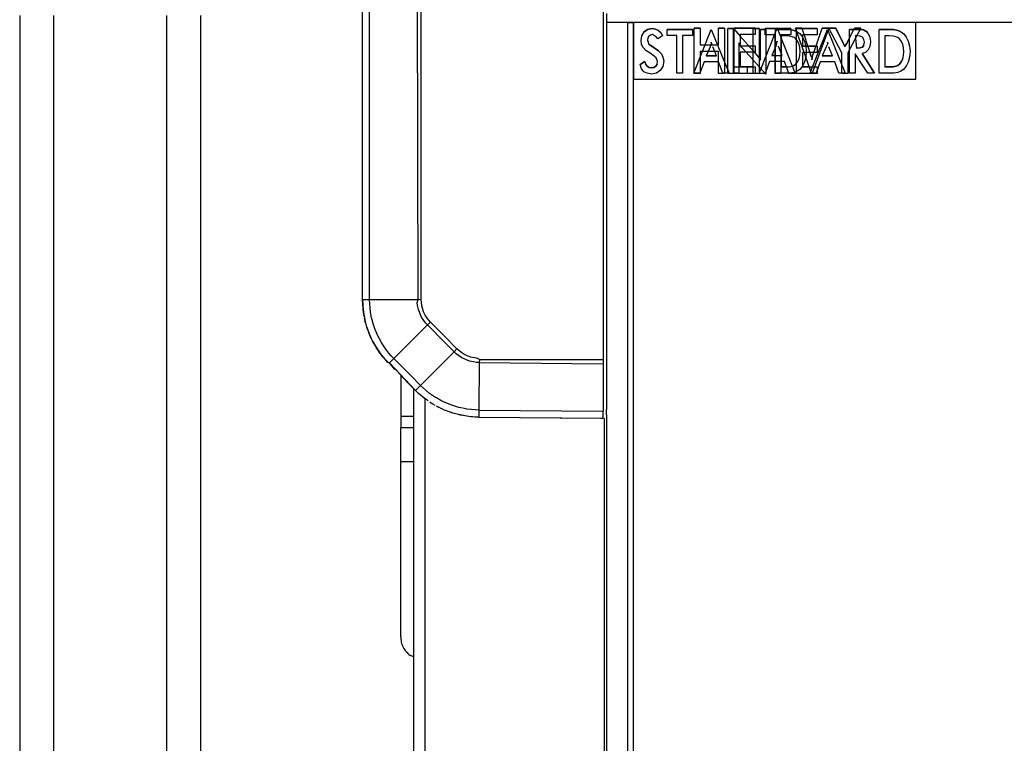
# Model space of a CAD drawing. Header units: millimetres. Extents: x -1298 to 168, y 345 to 933.
# Tile 5 of 20: x -1241 to -1153, y 604 to 668. Entities that reach past the tile are written whole.
import ezdxf

# ---------------------------------------------------------------- set-up
doc = ezdxf.new("R2010")
doc.units = ezdxf.units.MM

# ---------------------------------------------------------------- blocks, each defined once
blk = doc.blocks.new('Rastblech_1__21', base_point=(-1206.874, 611.606))
at = {"color": 7, "linetype": 'Continuous'}
for p, q in [((-1206.874, 636.52), (-1206.874, 632.925)), ((-1206.874, 632.925), (-1206.874, 631.876)), ((-1205.744, 631.876), (-1206.874, 631.876)), ((-1206.874, 628.88), (-1206.874, 631.876)), ((-1206.874, 613.38), (-1206.874, 628.88)), ((-1205.744, 611.606), (-1206.05, 611.762)), ((-1205.744, 611.606), (-1206.05, 611.762))]:
    blk.add_line(p, q, dxfattribs=at)
at = {"color": 1, "linetype": 'Continuous'}
for p, q in [((-1206.874, 632.925), (-1205.744, 632.925)), ((-1205.744, 628.88), (-1206.874, 628.88))]:
    blk.add_line(p, q, dxfattribs=at)
at = {"color": 7, "linetype": 'Continuous'}
blk.add_spline([(-1206.874, 613.38), (-1206.819, 612.913), (-1206.656, 612.472), (-1206.395, 612.081), (-1206.05, 611.762)], degree=3, dxfattribs=at)
blk.add_spline([(-1206.874, 613.38), (-1206.819, 612.913), (-1206.656, 612.472), (-1206.395, 612.081), (-1206.05, 611.762)], degree=3, dxfattribs=at)
blk = doc.blocks.new('Gehäuserahmen_seitlich__22', base_point=(-1205.744, 399.823))
at = {"color": 7, "linetype": 'Continuous'}
for p, q in [((-1205.744, 635.382), (-1205.744, 399.823)), ((-1188.644, 633.036), (-1188.644, 402.128))]:
    blk.add_line(p, q, dxfattribs=at)
at = {"color": 1, "linetype": 'Continuous'}
for p, q in [((-1204.744, 634.48), (-1204.744, 400.807)), ((-1188.844, 632.753), (-1188.844, 402.409))]:
    blk.add_line(p, q, dxfattribs=at)
blk = doc.blocks.new('Seitenteil-rechts__23', base_point=(-1215.344, 345.414))
at = {"color": 7, "linetype": 'Continuous'}
for p, q in [((-1210.244, 643.213), (-1210.244, 679.492)), ((-1188.644, 668.548), (-1188.644, 637.968)), ((-1210.244, 643.213), (-1210.234, 642.821)), ((-1210.234, 642.821), (-1210.244, 643.213)), ((-1210.234, 642.821), (-1210.224, 642.65)), ((-1210.224, 642.65), (-1210.206, 642.431)), ((-1210.206, 642.431), (-1210.165, 642.091)), ((-1210.165, 642.091), (-1210.111, 641.762)), ((-1210.111, 641.762), (-1210.044, 641.436)), ((-1210.044, 641.436), (-1210.007, 641.279)), ((-1209.869, 640.794), (-1209.811, 640.612)), ((-1209.811, 640.612), (-1209.691, 640.284)), ((-1209.746, 640.435), (-1209.691, 640.284)), ((-1209.691, 640.284), (-1209.537, 639.928)), ((-1209.537, 639.928), (-1209.48, 639.796)), ((-1209.537, 639.928), (-1209.48, 639.796)), ((-1209.48, 639.796), (-1209.363, 639.564)), ((-1209.363, 639.564), (-1209.117, 639.119)), ((-1209.237, 639.33), (-1209.117, 639.119)), ((-1209.117, 639.119), (-1208.909, 638.788)), ((-1208.909, 638.788), (-1208.685, 638.468)), ((-1208.792, 638.612), (-1208.685, 638.468)), ((-1208.685, 638.468), (-1208.57, 638.316)), ((-1208.685, 638.468), (-1208.57, 638.316)), ((-1208.57, 638.316), (-1208.446, 638.16)), ((-1208.57, 638.316), (-1208.308, 637.995)), ((-1208.446, 638.16), (-1208.308, 637.995)), ((-1208.308, 637.995), (-1208.193, 637.864)), ((-1208.193, 637.864), (-1208.042, 637.701)), ((-1208.042, 637.701), (-1207.868, 637.644)), ((-1207.4, 637.051), (-1207.868, 637.644)), ((-1206.257, 635.899), (-1207.868, 637.644)), ((-1188.644, 637.968), (-1188.644, 637.642)), ((-1188.644, 637.642), (-1188.644, 633.489)), ((-1206.257, 635.899), (-1205.563, 635.201)), ((-1205.283, 634.932), (-1205.563, 635.201)), ((-1205.151, 634.812), (-1205.283, 634.932)), ((-1204.609, 634.379), (-1204.986, 634.673)), ((-1204.451, 634.267), (-1204.609, 634.379)), ((-1204.167, 634.076), (-1204.302, 634.165)), ((-1204.03, 633.992), (-1204.167, 634.076)), ((-1203.825, 633.873), (-1204.03, 633.992)), ((-1203.345, 633.621), (-1203.692, 633.798)), ((-1203.161, 633.536), (-1203.345, 633.621)), ((-1202.256, 633.193), (-1202.625, 633.318)), ((-1201.75, 633.054), (-1202.256, 633.193)), ((-1188.644, 633.036), (-1188.644, 633.489)), ((-1201.015, 632.914), (-1201.75, 633.054)), ((-1200.646, 632.869), (-1201.2, 632.942)), ((-1200.515, 632.856), (-1200.646, 632.869)), ((-1200.294, 632.844), (-1200.515, 632.856)), ((-1199.951, 632.833), (-1200.294, 632.844)), ((-1199.951, 632.833), (-1189.145, 632.737)), ((-1189.145, 632.737), (-1188.947, 632.737))]:
    blk.add_line(p, q, dxfattribs=at)
at = {"color": 1, "linetype": 'Continuous'}
for p, q in [((-1209.622, 643.217), (-1209.622, 679.493)), ((-1205.33, 643.223), (-1205.42, 679.495)), ((-1205.048, 643.237), (-1205.05, 679.468)), ((-1188.947, 668.776), (-1188.947, 637.933)), ((-1209.98, 643.217), (-1210.244, 643.213)), ((-1210.206, 642.431), (-1210.234, 642.821)), ((-1209.622, 643.217), (-1209.98, 643.217)), ((-1205.33, 643.223), (-1209.622, 643.217)), ((-1209.613, 642.852), (-1209.622, 643.217)), ((-1209.587, 642.496), (-1209.613, 642.852)), ((-1205.4, 642.972), (-1205.33, 643.223)), ((-1205.372, 642.725), (-1205.4, 642.972)), ((-1205.048, 643.237), (-1205.33, 643.223)), ((-1205.034, 643.014), (-1205.048, 643.237)), ((-1204.992, 642.684), (-1205.034, 643.014)), ((-1210.165, 642.091), (-1210.206, 642.431)), ((-1210.111, 641.762), (-1210.165, 642.091)), ((-1209.543, 642.141), (-1209.587, 642.496)), ((-1209.511, 641.94), (-1209.543, 642.141)), ((-1209.448, 641.627), (-1209.511, 641.94)), ((-1205.299, 642.362), (-1205.372, 642.725)), ((-1205.021, 641.683), (-1205.299, 642.362)), ((-1204.946, 642.469), (-1204.992, 642.684)), ((-1204.842, 642.153), (-1204.946, 642.469)), ((-1204.695, 641.856), (-1204.842, 642.153)), ((-1210.044, 641.436), (-1210.078, 641.594)), ((-1210.007, 641.279), (-1210.044, 641.436)), ((-1209.946, 641.051), (-1210.007, 641.279)), ((-1209.869, 640.794), (-1209.946, 641.051)), ((-1209.404, 641.437), (-1209.448, 641.627)), ((-1209.284, 641.009), (-1209.404, 641.437)), ((-1204.818, 641.373), (-1205.021, 641.683)), ((-1204.666, 641.177), (-1204.818, 641.373)), ((-1204.514, 641.581), (-1204.695, 641.856)), ((-1204.505, 640.989), (-1204.666, 641.177)), ((-1204.378, 641.408), (-1204.514, 641.581)), ((-1204.234, 641.242), (-1204.505, 640.989)), ((-1204.234, 641.242), (-1204.378, 641.408)), ((-1204.234, 641.242), (-1203.062, 640.056)), ((-1209.811, 640.612), (-1209.869, 640.794)), ((-1209.537, 639.928), (-1209.691, 640.284)), ((-1209.196, 640.747), (-1209.284, 641.009)), ((-1208.922, 640.081), (-1209.196, 640.747)), ((-1204.505, 640.989), (-1207.483, 638.025)), ((-1204.505, 640.989), (-1202.972, 639.439)), ((-1209.48, 639.796), (-1209.537, 639.928)), ((-1209.237, 639.33), (-1209.363, 639.564)), ((-1209.117, 639.119), (-1209.237, 639.33)), ((-1208.761, 639.759), (-1208.922, 640.081)), ((-1208.584, 639.446), (-1208.761, 639.759)), ((-1208.482, 639.279), (-1208.584, 639.446)), ((-1208.306, 639.013), (-1208.482, 639.279)), ((-1203.062, 640.056), (-1201.887, 638.874)), ((-1202.972, 639.439), (-1202.142, 638.605)), ((-1208.909, 638.788), (-1209.033, 638.985)), ((-1208.685, 638.468), (-1208.909, 638.788)), ((-1208.187, 638.847), (-1208.306, 639.013)), ((-1207.922, 638.508), (-1208.187, 638.847)), ((-1207.712, 638.266), (-1207.922, 638.508)), ((-1202.142, 638.605), (-1205.121, 635.641)), ((-1201.887, 638.874), (-1202.142, 638.605)), ((-1201.956, 638.442), (-1202.142, 638.605)), ((-1201.761, 638.286), (-1201.956, 638.442)), ((-1201.721, 638.727), (-1201.887, 638.874)), ((-1201.461, 638.524), (-1201.721, 638.727)), ((-1201.276, 638.403), (-1201.461, 638.524)), ((-1200.98, 638.252), (-1201.276, 638.403)), ((-1208.446, 638.16), (-1208.57, 638.316)), ((-1208.193, 637.864), (-1208.308, 637.995)), ((-1208.042, 637.701), (-1208.193, 637.864)), ((-1207.868, 637.644), (-1208.042, 637.701)), ((-1207.66, 637.849), (-1207.868, 637.644)), ((-1207.868, 637.644), (-1205.563, 635.201)), ((-1207.483, 638.025), (-1207.712, 638.266)), ((-1207.483, 638.025), (-1207.66, 637.849)), ((-1207.483, 638.025), (-1205.949, 636.477)), ((-1201.452, 638.078), (-1201.761, 638.286)), ((-1200.777, 637.791), (-1201.452, 638.078)), ((-1200.666, 638.144), (-1200.98, 638.252)), ((-1200.413, 637.713), (-1200.777, 637.791)), ((-1200.342, 638.076), (-1200.666, 638.144)), ((-1200.166, 637.682), (-1200.413, 637.713)), ((-1200.121, 638.049), (-1200.342, 638.076)), ((-1199.917, 637.66), (-1200.166, 637.682)), ((-1199.903, 637.937), (-1200.121, 638.049)), ((-1199.917, 637.66), (-1199.947, 633.463)), ((-1199.903, 637.937), (-1199.917, 637.66)), ((-1199.917, 637.66), (-1188.947, 637.562)), ((-1199.903, 637.937), (-1188.947, 637.933)), ((-1188.947, 637.933), (-1188.947, 637.562)), ((-1188.947, 637.562), (-1188.947, 633.367)), ((-1205.949, 636.477), (-1205.121, 635.641)), ((-1205.121, 635.641), (-1205.563, 635.201)), ((-1205.283, 634.932), (-1205.563, 635.201)), ((-1204.986, 634.673), (-1205.283, 634.932)), ((-1204.859, 635.391), (-1205.121, 635.641)), ((-1204.59, 635.157), (-1204.859, 635.391)), ((-1204.309, 634.935), (-1204.59, 635.157)), ((-1204.144, 634.815), (-1204.309, 634.935)), ((-1204.759, 634.492), (-1204.986, 634.673)), ((-1204.451, 634.267), (-1204.609, 634.379)), ((-1204.03, 633.992), (-1204.302, 634.165)), ((-1203.88, 634.637), (-1204.144, 634.815)), ((-1203.714, 634.533), (-1203.88, 634.637)), ((-1203.327, 634.314), (-1203.714, 634.533)), ((-1203.081, 634.19), (-1203.327, 634.314)), ((-1202.418, 633.91), (-1203.081, 634.19)), ((-1203.825, 633.873), (-1204.03, 633.992)), ((-1203.498, 633.697), (-1203.692, 633.798)), ((-1203.345, 633.621), (-1203.498, 633.697)), ((-1203.161, 633.536), (-1203.345, 633.621)), ((-1202.989, 633.461), (-1203.161, 633.536)), ((-1202.815, 633.39), (-1202.989, 633.461)), ((-1202.625, 633.318), (-1202.815, 633.39)), ((-1202.464, 633.261), (-1202.625, 633.318)), ((-1202.256, 633.193), (-1202.464, 633.261)), ((-1202.076, 633.795), (-1202.418, 633.91)), ((-1202.11, 633.149), (-1202.256, 633.193)), ((-1201.73, 633.697), (-1202.076, 633.795)), ((-1201.54, 633.65), (-1201.73, 633.697)), ((-1201.228, 633.585), (-1201.54, 633.65)), ((-1201.027, 633.551), (-1201.228, 633.585)), ((-1200.599, 633.497), (-1201.027, 633.551)), ((-1200.28, 633.473), (-1200.599, 633.497)), ((-1199.947, 633.463), (-1200.28, 633.473)), ((-1199.948, 633.212), (-1199.951, 632.833)), ((-1199.947, 633.463), (-1199.948, 633.212)), ((-1199.947, 633.463), (-1188.947, 633.367)), ((-1188.948, 633.006), (-1188.947, 633.367)), ((-1201.882, 633.087), (-1202.11, 633.149)), ((-1201.75, 633.054), (-1201.882, 633.087)), ((-1201.568, 633.013), (-1201.75, 633.054)), ((-1201.2, 632.942), (-1201.568, 633.013)), ((-1200.646, 632.869), (-1201.015, 632.914)), ((-1200.294, 632.844), (-1200.646, 632.869)), ((-1199.951, 632.833), (-1200.294, 632.844)), ((-1199.951, 632.833), (-1188.947, 632.737)), ((-1188.947, 632.737), (-1188.948, 633.006))]:
    blk.add_line(p, q, dxfattribs=at)
blk = doc.blocks.new('Seitenteil-rechts-kpl__1__25', base_point=(-1215.344, 345.414))
for name, p in [('Seitenteil-rechts__23', (-1215.344, 345.414)), ('Rastblech_1__21', (-1206.874, 611.606)), ('Gehäuserahmen_seitlich__22', (-1205.744, 399.823))]:
    blk.add_blockref(name, p)
blk = doc.blocks.new('Gehaeuse-kpl_-S120__26', base_point=(-1215.344, 345.411))
blk.add_blockref('Seitenteil-rechts-kpl__1__25', (-1215.344, 345.414))
blk = doc.blocks.new('Rahmen_lang-bearb_-S120__27', base_point=(-1188.644, 667.758))
at = {"color": 7, "linetype": 'Continuous'}
blk.add_line((100.356, 667.758), (-1188.644, 667.758), dxfattribs=at)
blk = doc.blocks.new('Rahmen_kurz__28', base_point=(-1188.644, 369.413))
at = {"color": 7, "linetype": 'Continuous'}
for p, q in [((-1186.744, 667.757), (-1188.644, 667.757)), ((-1186.244, 369.413), (-1186.244, 667.758))]:
    blk.add_line(p, q, dxfattribs=at)
at = {"color": 1, "linetype": 'Continuous'}
blk.add_line((-1186.744, 369.413), (-1186.744, 667.757), dxfattribs=at)
at = {"color": 7, "linetype": 'Continuous'}
blk.add_spline([(-1186.744, 667.757), (-1186.647, 667.757), (-1186.494, 667.757), (-1186.34, 667.757), (-1186.244, 667.758)], degree=3, dxfattribs=at)
blk = doc.blocks.new('Etikett-Diffusor-Standard__29', base_point=(-1186.244, 662.759))
at = {"color": 7, "linetype": 'Continuous'}
for p, q in [((-1186.244, 667.759), (-1186.244, 662.759)), ((-1185.019, 667.156), (-1184.61, 667.234)), ((-1184.61, 667.234), (-1185.019, 667.156)), ((-1184.61, 667.234), (-1184.309, 667.182)), ((-1184.309, 667.182), (-1184.61, 667.234)), ((-1184.309, 667.182), (-1184.029, 667.051)), ((-1184.029, 667.051), (-1184.309, 667.182)), ((-1177.402, 663.264), (-1177.402, 667.234)), ((-1177.402, 667.234), (-1176.794, 666.542)), ((-1161.244, 662.759), (-1161.244, 667.759)), ((-1185.578, 666.163), (-1185.514, 666.581)), ((-1185.514, 666.581), (-1185.32, 666.921)), ((-1185.019, 667.156), (-1185.32, 666.921)), ((-1185.32, 666.921), (-1185.019, 667.156)), ((-1184.997, 666.372), (-1185.019, 666.19)), ((-1184.911, 666.529), (-1184.997, 666.372)), ((-1184.761, 666.634), (-1184.911, 666.529)), ((-1184.567, 666.686), (-1184.761, 666.634)), ((-1184.201, 666.477), (-1184.567, 666.686)), ((-1184.094, 666.32), (-1184.201, 666.477)), ((-1183.685, 666.581), (-1184.094, 666.32)), ((-1184.029, 667.051), (-1183.814, 666.843)), ((-1183.814, 666.843), (-1183.685, 666.581)), ((-1181.038, 667.156), (-1183.276, 667.156)), ((-1183.276, 667.156), (-1181.038, 667.156)), ((-1183.276, 666.607), (-1183.276, 667.156)), ((-1182.416, 666.607), (-1183.276, 666.607)), ((-1182.416, 663.264), (-1182.416, 666.607)), ((-1181.899, 666.607), (-1181.899, 663.264)), ((-1181.038, 666.607), (-1181.899, 666.607)), ((-1181.038, 667.156), (-1181.038, 666.607)), ((-1180.909, 663.264), (-1179.36, 667.156)), ((-1179.36, 667.156), (-1178.188, 664.251)), ((-1175.649, 665.24), (-1176.794, 666.542)), ((-1176.794, 666.542), (-1175.649, 665.24)), ((-1174.992, 667.156), (-1174.519, 667.156)), ((-1174.992, 664.44), (-1174.992, 667.156)), ((-1174.519, 667.156), (-1174.992, 667.156)), ((-1174.519, 667.156), (-1174.519, 663.186)), ((-1173.68, 663.264), (-1173.68, 667.156)), ((-1173.68, 667.156), (-1172.991, 667.156)), ((-1173.163, 666.581), (-1173.163, 663.839)), ((-1172.798, 666.581), (-1173.163, 666.581)), ((-1172.991, 667.156), (-1172.41, 667.13)), ((-1172.453, 666.555), (-1172.798, 666.581)), ((-1172.195, 666.503), (-1172.453, 666.555)), ((-1172.41, 667.13), (-1172.023, 667.051)), ((-1172.023, 667.051), (-1172.41, 667.13)), ((-1172.023, 666.425), (-1172.195, 666.503)), ((-1171.765, 666.947), (-1172.023, 667.051)), ((-1172.023, 667.051), (-1171.765, 666.947)), ((-1171.872, 666.32), (-1172.023, 666.425)), ((-1171.722, 666.111), (-1171.872, 666.32)), ((-1171.765, 666.947), (-1171.528, 666.79)), ((-1171.528, 666.79), (-1171.292, 666.477)), ((-1171.292, 666.477), (-1171.098, 666.111)), ((-1170.545, 663.463), (-1169.075, 667.156)), ((-1169.075, 667.156), (-1167.505, 663.264)), ((-1167.117, 663.264), (-1167.117, 667.156)), ((-1166.386, 667.156), (-1167.117, 667.156)), ((-1167.117, 667.156), (-1166.386, 667.156)), ((-1166.601, 666.607), (-1166.601, 666.343)), ((-1166.171, 666.555), (-1166.601, 666.607)), ((-1166.601, 666.343), (-1166.493, 665.484)), ((-1166.386, 667.156), (-1166.106, 667.13)), ((-1165.955, 666.451), (-1166.171, 666.555)), ((-1165.891, 667.104), (-1166.106, 667.13)), ((-1166.106, 667.13), (-1165.891, 667.104)), ((-1165.848, 666.268), (-1165.955, 666.451)), ((-1165.891, 667.104), (-1165.74, 667.025)), ((-1165.74, 667.025), (-1165.891, 667.104)), ((-1165.74, 667.025), (-1165.59, 666.921)), ((-1165.59, 666.921), (-1165.74, 667.025)), ((-1165.59, 666.921), (-1165.461, 666.764)), ((-1165.461, 666.764), (-1165.353, 666.555)), ((-1165.353, 666.555), (-1165.288, 666.294)), ((-1164.492, 663.264), (-1164.492, 667.156)), ((-1164.492, 667.156), (-1163.804, 667.156)), ((-1163.804, 667.156), (-1164.492, 667.156)), ((-1163.976, 666.581), (-1163.976, 663.839)), ((-1163.61, 666.581), (-1163.976, 666.581)), ((-1163.223, 667.13), (-1163.804, 667.156)), ((-1163.804, 667.156), (-1163.223, 667.13)), ((-1163.266, 666.555), (-1163.61, 666.581)), ((-1163.008, 666.503), (-1163.266, 666.555)), ((-1162.836, 667.051), (-1163.223, 667.13)), ((-1163.223, 667.13), (-1162.836, 667.051)), ((-1162.836, 666.425), (-1163.008, 666.503)), ((-1162.836, 667.051), (-1162.577, 666.947)), ((-1162.577, 666.947), (-1162.836, 667.051)), ((-1162.685, 666.32), (-1162.836, 666.425)), ((-1162.534, 666.111), (-1162.685, 666.32)), ((-1162.577, 666.947), (-1162.341, 666.79)), ((-1162.341, 666.79), (-1162.104, 666.477)), ((-1162.104, 666.477), (-1161.91, 666.111)), ((-1185.535, 665.824), (-1185.578, 666.163)), ((-1185.406, 665.537), (-1185.535, 665.824)), ((-1185.148, 665.275), (-1185.406, 665.537)), ((-1185.019, 666.19), (-1184.89, 665.85)), ((-1184.89, 665.85), (-1184.417, 665.51)), ((-1184.417, 665.51), (-1184.89, 665.85)), ((-1184.417, 665.51), (-1184.029, 665.249)), ((-1184.029, 665.249), (-1184.417, 665.51)), ((-1179.468, 665.615), (-1179.649, 665.189)), ((-1179.339, 665.902), (-1179.468, 665.615)), ((-1179.339, 665.902), (-1179.36, 666.033)), ((-1179.36, 666.033), (-1179.339, 665.902)), ((-1179.061, 665.189), (-1179.231, 665.615)), ((-1176.929, 665.954), (-1176.929, 663.264)), ((-1176.8, 665.719), (-1176.929, 665.954)), ((-1176.628, 665.51), (-1176.8, 665.719)), ((-1176.287, 665.135), (-1176.628, 665.51)), ((-1171.593, 665.85), (-1171.722, 666.111)), ((-1171.528, 665.537), (-1171.593, 665.85)), ((-1171.485, 665.197), (-1171.528, 665.537)), ((-1171.098, 666.111), (-1170.99, 665.667)), ((-1170.99, 665.667), (-1170.947, 665.197)), ((-1169.183, 665.615), (-1169.527, 664.805)), ((-1169.054, 665.902), (-1169.183, 665.615)), ((-1169.054, 665.902), (-1169.075, 666.033)), ((-1169.075, 666.033), (-1169.054, 665.902)), ((-1168.624, 664.805), (-1168.946, 665.615)), ((-1166.493, 665.484), (-1166.171, 665.51)), ((-1166.171, 665.51), (-1166.493, 665.484)), ((-1165.955, 665.589), (-1166.171, 665.51)), ((-1166.171, 665.51), (-1165.955, 665.589)), ((-1165.848, 665.745), (-1165.955, 665.589)), ((-1165.955, 665.589), (-1165.848, 665.745)), ((-1165.805, 666.007), (-1165.848, 666.268)), ((-1165.848, 665.745), (-1165.805, 666.007)), ((-1165.332, 665.641), (-1165.461, 665.328)), ((-1165.267, 666.059), (-1165.332, 665.641)), ((-1165.288, 666.294), (-1165.267, 666.059)), ((-1162.405, 665.85), (-1162.534, 666.111)), ((-1162.341, 665.537), (-1162.405, 665.85)), ((-1162.298, 665.197), (-1162.341, 665.537)), ((-1161.91, 666.111), (-1161.803, 665.667)), ((-1161.803, 665.667), (-1161.76, 665.197)), ((-1184.696, 664.988), (-1185.148, 665.275)), ((-1184.244, 664.648), (-1184.696, 664.988)), ((-1184.115, 664.309), (-1184.244, 664.648)), ((-1184.029, 665.249), (-1183.771, 664.988)), ((-1183.771, 664.988), (-1184.029, 665.249)), ((-1183.771, 664.988), (-1183.642, 664.701)), ((-1183.642, 664.701), (-1183.577, 664.361)), ((-1179.649, 665.189), (-1179.812, 664.805)), ((-1178.908, 664.805), (-1179.812, 664.805)), ((-1179.812, 664.805), (-1178.908, 664.805)), ((-1178.908, 664.805), (-1179.061, 665.189)), ((-1174.519, 663.186), (-1176.287, 665.135)), ((-1175.649, 665.24), (-1175.358, 664.91)), ((-1175.358, 664.91), (-1175.186, 664.701)), ((-1175.186, 664.701), (-1175.1, 664.57)), ((-1174.992, 664.44), (-1175.1, 664.57)), ((-1175.1, 664.57), (-1174.992, 664.44)), ((-1171.593, 664.544), (-1171.528, 664.831)), ((-1171.528, 664.831), (-1171.485, 665.197)), ((-1170.99, 664.701), (-1171.098, 664.257)), ((-1170.947, 665.197), (-1170.99, 664.701)), ((-1168.624, 664.805), (-1169.527, 664.805)), ((-1169.527, 664.805), (-1168.624, 664.805)), ((-1166.622, 664.988), (-1166.622, 663.264)), ((-1165.482, 663.264), (-1166.622, 664.988)), ((-1165.697, 665.119), (-1165.999, 665.014)), ((-1164.901, 663.264), (-1165.999, 665.014)), ((-1165.999, 665.014), (-1164.901, 663.264)), ((-1165.461, 665.328), (-1165.697, 665.119)), ((-1162.405, 664.544), (-1162.341, 664.831)), ((-1162.341, 664.831), (-1162.298, 665.197)), ((-1161.803, 664.701), (-1161.91, 664.257)), ((-1161.76, 665.197), (-1161.803, 664.701)), ((-1185.664, 664.048), (-1185.256, 664.309)), ((-1185.256, 664.309), (-1185.664, 664.048)), ((-1185.557, 663.656), (-1185.664, 664.048)), ((-1185.256, 664.309), (-1185.17, 664.048)), ((-1185.17, 664.048), (-1185.041, 663.891)), ((-1185.041, 663.891), (-1185.17, 664.048)), ((-1185.041, 663.891), (-1184.868, 663.787)), ((-1184.868, 663.787), (-1185.041, 663.891)), ((-1184.868, 663.787), (-1184.632, 663.76)), ((-1184.632, 663.76), (-1184.868, 663.787)), ((-1184.438, 663.787), (-1184.632, 663.76)), ((-1184.632, 663.76), (-1184.438, 663.787)), ((-1184.438, 663.787), (-1184.266, 663.891)), ((-1184.266, 663.891), (-1184.438, 663.787)), ((-1184.266, 663.891), (-1184.158, 664.074)), ((-1184.158, 664.074), (-1184.266, 663.891)), ((-1184.158, 664.074), (-1184.115, 664.309)), ((-1183.663, 663.865), (-1183.879, 663.499)), ((-1183.577, 664.361), (-1183.663, 663.865)), ((-1180.006, 664.283), (-1180.371, 663.264)), ((-1178.715, 664.283), (-1180.006, 664.283)), ((-1178.349, 663.264), (-1178.715, 664.283)), ((-1178.188, 664.251), (-1177.91, 663.562)), ((-1173.163, 663.839), (-1172.432, 663.839)), ((-1172.71, 663.839), (-1173.163, 663.839)), ((-1172.432, 663.839), (-1172.195, 663.891)), ((-1172.195, 663.891), (-1172.023, 663.943)), ((-1172.023, 663.943), (-1172.195, 663.891)), ((-1172.023, 663.943), (-1171.872, 664.074)), ((-1171.872, 664.074), (-1172.023, 663.943)), ((-1171.872, 664.074), (-1171.722, 664.283)), ((-1171.722, 664.283), (-1171.593, 664.544)), ((-1171.292, 663.891), (-1171.528, 663.604)), ((-1171.098, 664.257), (-1171.292, 663.891)), ((-1169.721, 664.283), (-1170.087, 663.264)), ((-1168.43, 664.283), (-1169.721, 664.283)), ((-1168.064, 663.264), (-1168.43, 664.283)), ((-1163.976, 663.839), (-1163.244, 663.839)), ((-1163.244, 663.839), (-1163.976, 663.839)), ((-1163.244, 663.839), (-1163.008, 663.891)), ((-1163.008, 663.891), (-1163.244, 663.839)), ((-1163.008, 663.891), (-1162.836, 663.943)), ((-1162.836, 663.943), (-1163.008, 663.891)), ((-1162.836, 663.943), (-1162.685, 664.074)), ((-1162.685, 664.074), (-1162.836, 663.943)), ((-1162.685, 664.074), (-1162.534, 664.283)), ((-1162.534, 664.283), (-1162.685, 664.074)), ((-1162.534, 664.283), (-1162.405, 664.544)), ((-1162.405, 664.544), (-1162.534, 664.283)), ((-1162.104, 663.891), (-1162.341, 663.604)), ((-1161.91, 664.257), (-1162.104, 663.891)), ((-1185.342, 663.395), (-1185.557, 663.656)), ((-1185.041, 663.264), (-1185.342, 663.395)), ((-1184.653, 663.186), (-1185.041, 663.264)), ((-1184.223, 663.264), (-1184.653, 663.186)), ((-1183.879, 663.499), (-1184.223, 663.264)), ((-1181.899, 663.264), (-1182.416, 663.264)), ((-1180.371, 663.264), (-1180.909, 663.264)), ((-1177.789, 663.264), (-1178.349, 663.264)), ((-1177.91, 663.562), (-1177.789, 663.264)), ((-1176.929, 663.264), (-1177.402, 663.264)), ((-1172.367, 663.264), (-1173.68, 663.264)), ((-1172.023, 663.343), (-1172.367, 663.264)), ((-1171.765, 663.447), (-1172.023, 663.343)), ((-1171.528, 663.604), (-1171.765, 663.447)), ((-1170.625, 663.264), (-1170.545, 663.463)), ((-1170.087, 663.264), (-1170.625, 663.264)), ((-1167.505, 663.264), (-1168.064, 663.264)), ((-1166.622, 663.264), (-1167.117, 663.264)), ((-1164.901, 663.264), (-1165.482, 663.264)), ((-1163.18, 663.264), (-1164.492, 663.264)), ((-1162.836, 663.343), (-1163.18, 663.264)), ((-1162.577, 663.447), (-1162.836, 663.343)), ((-1162.341, 663.604), (-1162.577, 663.447)), ((-1186.244, 662.759), (-1161.244, 662.759))]:
    blk.add_line(p, q, dxfattribs=at)
blk = doc.blocks.new('Etikett-Diffusor-Lite__30', base_point=(-1186.244, 662.759))
at = {"color": 7, "linetype": 'Continuous'}
for p, q in [((-1186.244, 667.759), (-1186.244, 662.759)), ((-1177.91, 663.255), (-1177.91, 667.225)), ((-1177.91, 667.225), (-1177.383, 667.225)), ((-1177.383, 667.225), (-1177.91, 667.225)), ((-1177.383, 667.225), (-1177.383, 663.841)), ((-1175.649, 663.255), (-1175.649, 667.225)), ((-1175.649, 667.225), (-1175.488, 667.225)), ((-1175.122, 667.225), (-1175.488, 667.225)), ((-1175.488, 667.225), (-1175.122, 667.225)), ((-1175.122, 667.225), (-1175.122, 663.255)), ((-1174.596, 666.665), (-1174.596, 667.225)), ((-1172.313, 667.225), (-1174.596, 667.225)), ((-1174.596, 667.225), (-1172.313, 667.225)), ((-1172.313, 667.225), (-1172.313, 666.665)), ((-1171.808, 663.255), (-1171.808, 667.225)), ((-1171.808, 667.225), (-1169.986, 667.225)), ((-1169.986, 667.225), (-1171.808, 667.225)), ((-1169.986, 667.225), (-1169.986, 666.665)), ((-1161.244, 662.759), (-1161.244, 667.759)), ((-1173.718, 666.665), (-1174.596, 666.665)), ((-1173.718, 663.255), (-1173.718, 666.665)), ((-1173.191, 666.665), (-1173.191, 663.255)), ((-1172.313, 666.665), (-1173.191, 666.665)), ((-1169.986, 666.665), (-1171.281, 666.665)), ((-1171.281, 666.665), (-1171.281, 665.679)), ((-1169.986, 665.679), (-1171.281, 665.679)), ((-1171.281, 665.679), (-1169.986, 665.679)), ((-1169.986, 665.679), (-1169.986, 665.12)), ((-1169.986, 665.12), (-1171.281, 665.12)), ((-1171.281, 665.12), (-1171.281, 663.841)), ((-1177.383, 663.841), (-1176.176, 663.841)), ((-1176.176, 663.841), (-1176.176, 663.255)), ((-1170.681, 663.841), (-1171.281, 663.841)), ((-1171.281, 663.841), (-1170.681, 663.841)), ((-1170.681, 663.841), (-1170.2, 663.841)), ((-1170.2, 663.841), (-1169.986, 663.841)), ((-1169.986, 663.841), (-1169.986, 663.255)), ((-1176.176, 663.255), (-1177.91, 663.255)), ((-1175.122, 663.255), (-1175.649, 663.255)), ((-1173.191, 663.255), (-1173.718, 663.255)), ((-1169.986, 663.255), (-1171.808, 663.255)), ((-1186.244, 662.759), (-1161.244, 662.759))]:
    blk.add_line(p, q, dxfattribs=at)
blk = doc.blocks.new('Etikett-Diffusor-Heavy__31', base_point=(-1186.244, 662.759))
at = {"color": 7, "linetype": 'Continuous'}
for p, q in [((-1186.244, 667.759), (-1186.244, 662.759)), ((-1180.888, 663.255), (-1180.888, 667.258)), ((-1180.888, 667.258), (-1180.357, 667.258)), ((-1180.357, 667.258), (-1180.888, 667.258)), ((-1180.357, 667.258), (-1180.357, 665.78)), ((-1178.188, 667.258), (-1178.719, 667.258)), ((-1178.719, 667.258), (-1178.188, 667.258)), ((-1178.719, 665.78), (-1178.719, 667.258)), ((-1178.188, 667.258), (-1178.188, 663.255)), ((-1177.325, 663.255), (-1177.325, 667.258)), ((-1175.488, 667.258), (-1177.325, 667.258)), ((-1177.325, 667.258), (-1175.488, 667.258)), ((-1175.488, 667.258), (-1175.488, 666.693)), ((-1175.134, 663.255), (-1173.54, 667.258)), ((-1173.54, 667.258), (-1171.925, 663.255)), ((-1171.138, 665.12), (-1171.903, 667.258)), ((-1171.903, 667.258), (-1171.349, 667.258)), ((-1171.349, 667.258), (-1171.903, 667.258)), ((-1171.349, 667.258), (-1170.619, 665.108)), ((-1168.959, 667.258), (-1170.442, 663.174)), ((-1170.265, 665.108), (-1169.535, 667.258)), ((-1169.535, 667.258), (-1168.959, 667.258)), ((-1168.959, 667.258), (-1169.535, 667.258)), ((-1168.34, 667.258), (-1168.959, 667.258)), ((-1167.786, 665.081), (-1168.959, 667.258)), ((-1168.959, 667.258), (-1168.34, 667.258)), ((-1168.34, 667.258), (-1167.653, 665.887)), ((-1167.653, 665.887), (-1168.34, 667.258)), ((-1167.117, 666.401), (-1166.68, 667.258)), ((-1166.126, 667.258), (-1166.68, 667.258)), ((-1166.68, 667.258), (-1166.126, 667.258)), ((-1166.126, 667.258), (-1166.466, 666.603)), ((-1161.244, 662.759), (-1161.244, 667.759)), ((-1176.794, 666.693), (-1176.794, 665.699)), ((-1175.488, 666.693), (-1176.794, 666.693)), ((-1167.366, 665.914), (-1167.117, 666.401)), ((-1167.117, 666.401), (-1167.366, 665.914)), ((-1166.466, 666.603), (-1167.255, 665.081)), ((-1180.357, 665.78), (-1178.719, 665.78)), ((-1179.292, 665.78), (-1179.428, 665.78)), ((-1176.794, 665.699), (-1175.488, 665.699)), ((-1175.488, 665.699), (-1175.488, 665.135)), ((-1173.651, 665.672), (-1174.005, 664.84)), ((-1173.585, 665.968), (-1173.651, 665.672)), ((-1173.54, 666.102), (-1173.585, 665.968)), ((-1173.585, 665.968), (-1173.54, 666.102)), ((-1173.163, 665.06), (-1173.408, 665.672)), ((-1167.653, 665.887), (-1167.565, 665.646)), ((-1167.565, 665.646), (-1167.366, 665.914)), ((-1167.366, 665.914), (-1167.565, 665.646)), ((-1180.357, 665.189), (-1180.357, 663.255)), ((-1178.719, 665.189), (-1180.357, 665.189)), ((-1178.719, 663.255), (-1178.719, 665.189)), ((-1176.794, 665.135), (-1176.794, 663.846)), ((-1175.488, 665.135), (-1176.794, 665.135)), ((-1174.005, 664.84), (-1173.076, 664.84)), ((-1173.718, 664.84), (-1174.005, 664.84)), ((-1173.076, 664.84), (-1173.163, 665.06)), ((-1170.99, 664.706), (-1171.138, 665.12)), ((-1170.442, 663.174), (-1170.99, 664.706)), ((-1170.619, 665.108), (-1170.575, 664.92)), ((-1170.508, 664.759), (-1170.575, 664.92)), ((-1170.575, 664.92), (-1170.508, 664.759)), ((-1170.508, 664.759), (-1170.42, 664.625)), ((-1170.442, 664.464), (-1170.42, 664.625)), ((-1170.42, 664.625), (-1170.442, 664.464)), ((-1170.42, 664.625), (-1170.331, 664.947)), ((-1170.331, 664.947), (-1170.265, 665.108)), ((-1167.786, 663.255), (-1167.786, 665.081)), ((-1167.255, 665.081), (-1167.255, 663.255)), ((-1175.649, 663.846), (-1176.794, 663.846)), ((-1176.794, 663.846), (-1175.649, 663.846)), ((-1175.649, 663.846), (-1175.488, 663.846)), ((-1175.488, 663.846), (-1175.488, 663.255)), ((-1174.204, 664.302), (-1174.519, 663.426)), ((-1172.876, 664.302), (-1174.204, 664.302)), ((-1172.5, 663.255), (-1172.876, 664.302)), ((-1180.357, 663.255), (-1180.888, 663.255)), ((-1178.188, 663.255), (-1178.719, 663.255)), ((-1175.488, 663.255), (-1177.325, 663.255)), ((-1174.581, 663.255), (-1175.134, 663.255)), ((-1174.519, 663.426), (-1174.581, 663.255)), ((-1171.925, 663.255), (-1172.5, 663.255)), ((-1167.255, 663.255), (-1167.786, 663.255)), ((-1186.244, 662.759), (-1161.244, 662.759))]:
    blk.add_line(p, q, dxfattribs=at)
blk = doc.blocks.new('Etikett-Diffusor__32', base_point=(-1186.244, 662.759))
for name in ['Etikett-Diffusor-Standard__29', 'Etikett-Diffusor-Lite__30', 'Etikett-Diffusor-Heavy__31']:
    blk.add_blockref(name, (-1186.244, 662.759))
blk = doc.blocks.new('Diffusor-S120-kpl___33', base_point=(-1188.644, 369.413))
for name, p in [('Rahmen_lang-bearb_-S120__27', (-1188.644, 667.758)), ('Rahmen_kurz__28', (-1188.644, 369.413)), ('Etikett-Diffusor__32', (-1186.244, 662.759))]:
    blk.add_blockref(name, p)
blk = doc.blocks.new('Haltebuegel__52', base_point=(-1240.62, 540.958))
at = {"color": 7, "linetype": 'Continuous'}
for p, q in [((-1240.62, 668.388), (-1240.62, 542.223)), ((-1224.62, 668.388), (-1224.62, 555.421))]:
    blk.add_line(p, q, dxfattribs=at)
at = {"color": 1, "linetype": 'Continuous'}
for p, q in [((-1237.62, 668.391), (-1237.62, 545.035)), ((-1227.62, 668.391), (-1227.62, 550.219))]:
    blk.add_line(p, q, dxfattribs=at)
blk = doc.blocks.new('Haltebuegel-MAN-S120__63', base_point=(-1298.383, 473.202))
blk.add_blockref('Haltebuegel__52', (-1240.62, 540.958))
blk = doc.blocks.new('S120_1__64', base_point=(-1298.383, 345.411))
for name, p in [('Haltebuegel-MAN-S120__63', (-1298.383, 473.202)), ('Gehaeuse-kpl_-S120__26', (-1215.344, 345.411)), ('Diffusor-S120-kpl___33', (-1188.644, 369.413))]:
    blk.add_blockref(name, p)
blk = doc.blocks.new('Vordans1', base_point=(-565, 638))
blk.add_blockref('S120_1__64', (-1298.383, 345.411))

msp = doc.modelspace()

# ---------------------------------------------------------------- block references
msp.add_blockref('Vordans1', (-565, 638))

doc.saveas('drawing.dxf')
